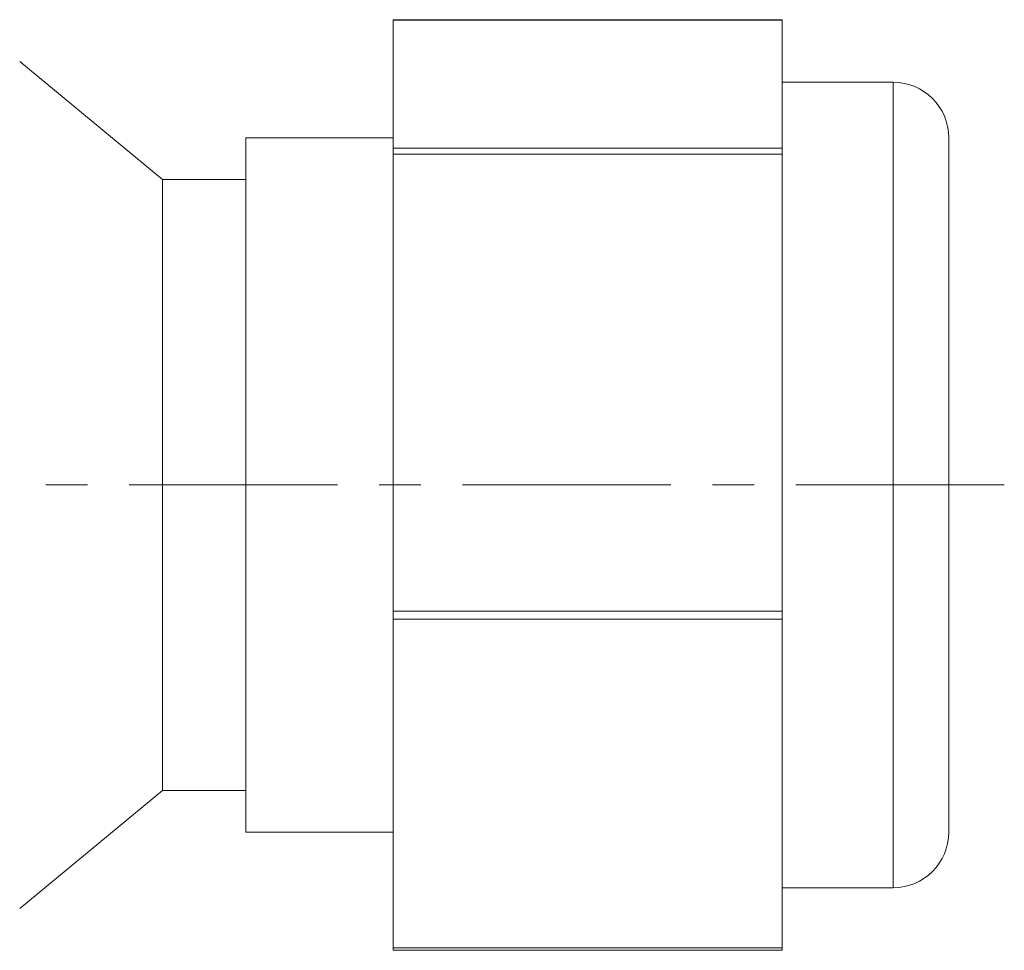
# Model space of a CAD drawing. Header units: millimetres. Extents: x -104 to 382, y -287 to 234.
# Tile 31 of 46: x 90 to 125, y -143 to -110. Entities that reach past the tile are written whole.
import ezdxf

# ---------------------------------------------------------------- set-up
doc = ezdxf.new("R2010")
doc.units = ezdxf.units.MM
for name, pattern in [('K5LT_AXLED', [12, 7.5, -1.5, 1.5, -1.5]), ('K5LT_BASIC', [0]), ('K5LT_THIN', [0])]:
    doc.linetypes.add(name, pattern=pattern)

msp = doc.modelspace()

# ---------------------------------------------------------------- linework, layer by layer
at = {"color": 150, "linetype": 'K5LT_BASIC', "lineweight": 20, "true_color": 0x0080ff}
for p, q in [((117.042, -109.733), (103.042, -109.733)), ((103.042, -109.733), (103.042, -109.745)), ((103.042, -109.745), (103.042, -114.357)), ((117.042, -109.745), (117.042, -109.733)), ((117.042, -109.745), (117.042, -114.357)), ((94.742, -115.486), (89.598, -111.236)), ((117.042, -111.986), (121.042, -111.986)), ((97.742, -138.986), (97.742, -113.986)), ((103.042, -113.986), (97.742, -113.986)), ((123.042, -138.986), (123.042, -113.986)), ((103.042, -114.357), (103.042, -114.572)), ((117.042, -114.572), (117.042, -114.357)), ((103.042, -114.572), (103.042, -131.025)), ((117.042, -114.572), (117.042, -131.025)), ((94.742, -137.486), (94.742, -115.486)), ((97.742, -115.486), (94.742, -115.486)), ((103.042, -131.025), (103.042, -131.314)), ((117.042, -131.314), (117.042, -131.025)), ((103.042, -131.314), (103.042, -143.154)), ((117.042, -131.314), (117.042, -143.154)), ((94.742, -137.486), (89.598, -141.736)), ((97.742, -137.486), (94.742, -137.486)), ((103.042, -138.986), (97.742, -138.986)), ((117.042, -140.986), (121.042, -140.986)), ((103.042, -143.154), (103.042, -143.239)), ((117.042, -143.239), (117.042, -143.154)), ((117.042, -143.239), (103.042, -143.239))]:
    msp.add_line(p, q, dxfattribs=at)
at = {"color": 7, "linetype": 'K5LT_THIN', "lineweight": 18}
for p, q in [((103.042, -109.745), (117.042, -109.745)), ((121.042, -111.986), (121.042, -116.371)), ((117.042, -114.357), (103.042, -114.357)), ((103.042, -114.572), (117.042, -114.572)), ((121.042, -116.371), (121.042, -140.986)), ((117.042, -131.025), (103.042, -131.025)), ((103.042, -131.314), (117.042, -131.314)), ((117.042, -143.154), (103.042, -143.154))]:
    msp.add_line(p, q, dxfattribs=at)
at = {"color": 30, "linetype": 'K5LT_AXLED', "lineweight": 18, "true_color": 0xff8000}
msp.add_line((125.042, -126.486), (72.042, -126.486), dxfattribs=at)
at = {"color": 150, "linetype": 'K5LT_BASIC', "lineweight": 20, "true_color": 0x0080ff}
for centre, start, end in [((121.042, -113.986), 0, 90), ((121.042, -138.986), 270, 0)]:
    msp.add_arc(centre, 2, start, end, dxfattribs=at)

doc.saveas('drawing.dxf')
